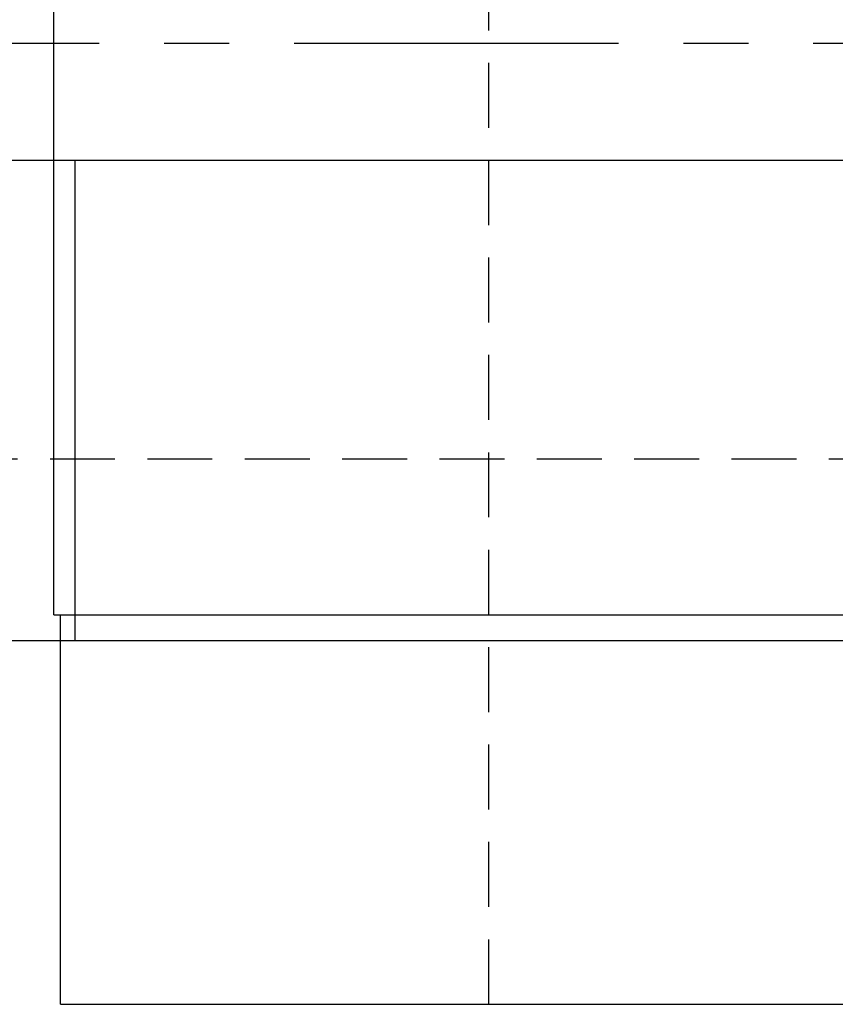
# Model space of a CAD drawing. Extents: x -121 to 264, y -121 to 264.
# Tile 4 of 11: x -51 to -19, y 183 to 221. Entities that reach past the tile are written whole.
import ezdxf

# ---------------------------------------------------------------- set-up
doc = ezdxf.new("R2010")
doc.units = 0
doc.header["$LTSCALE"] = 10
doc.linetypes.add('CENTER', pattern=[2, 1.25, -0.25, 0.25, -0.25])
doc.linetypes.add('HIDDEN', pattern=[0.375, 0.25, -0.125])
doc.layers.get('0').update_dxf_attribs({"linetype": 'CONTINUOUS'})
doc.layers.add('CENTER', color=1, linetype='CENTER')
doc.layers.add('HIDDEN', color=3, linetype='HIDDEN')

msp = doc.modelspace()

# ---------------------------------------------------------------- linework, layer by layer
for p, q in [((-49.25, 198.3), (-49.25, 242.3)), ((-111, 215.8), (111, 215.8)), ((-48.436, 197.3), (-48.436, 215.8)), ((-49.25, 198.3), (49.25, 198.3)), ((-49, 183.3), (-49, 198.3)), ((-4.83, 197.3), (-86, 197.3)), ((-49, 183.3), (49, 183.3))]:
    msp.add_line(p, q)
at = {"layer": 'CENTER'}
msp.add_line((-80, 220.3), (80, 220.3), dxfattribs=at)
at = {"layer": 'HIDDEN'}
for p, q in [((-32.5, 183.3), (-32.5, 256.3)), ((-68.147, 204.3), (68.147, 204.3))]:
    msp.add_line(p, q, dxfattribs=at)

doc.saveas('drawing.dxf')
